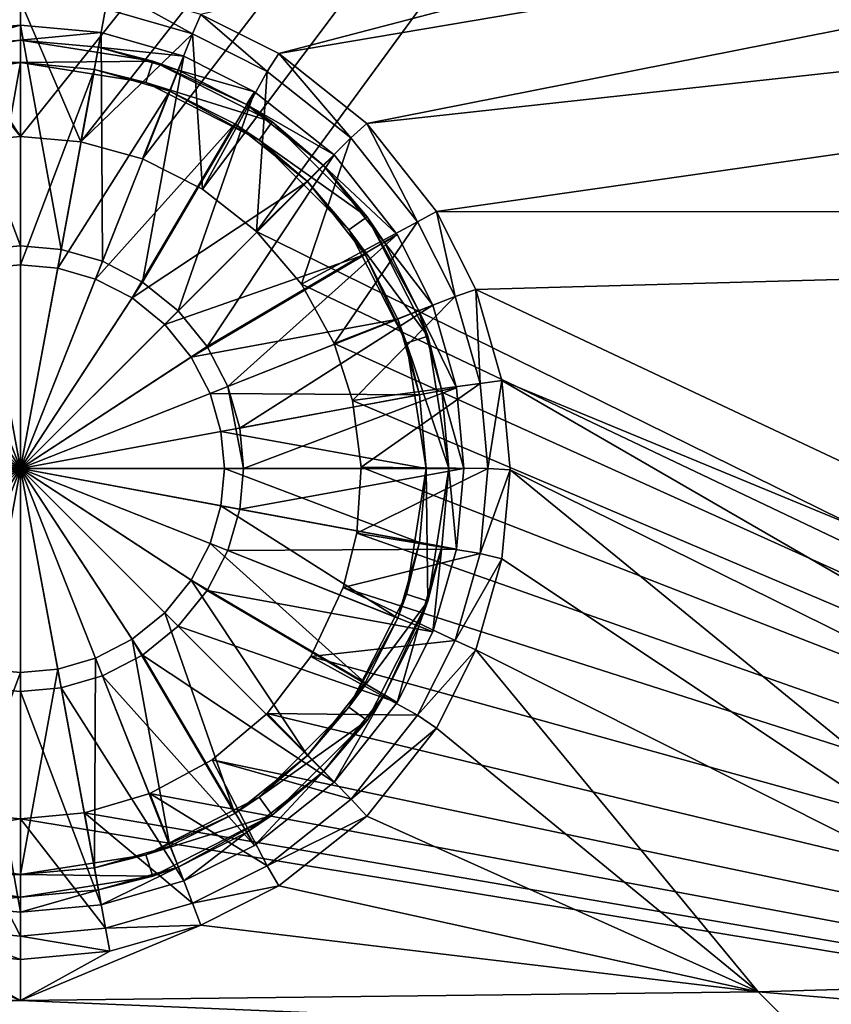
# Model space of a CAD drawing. Header units: metres. Extents: x -1004 to 0, y -808 to 0.
# Tile 60 of 127: x -502 to -394, y -741 to -610. Entities that reach past the tile are written whole.
import ezdxf

# ---------------------------------------------------------------- set-up
doc = ezdxf.new("R2010")
doc.units = ezdxf.units.M

msp = doc.modelspace()

# ---------------------------------------------------------------- linework, layer by layer
at = {"layer": 'None012317'}
for points in [[(-502.018829, -611.040344, 111.452499), (-512.755005, -612.025391, 111.452499), (-502.018829, -640.388123, 115.948647)], [(-512.391052, -613.991943, 108.797249), (-512.755005, -612.025391, 108.38913), (-502.018829, -611.040344, 108.38913)], [(-502.018829, -611.040344, 108.38913), (-512.755005, -612.025391, 111.452499), (-502.018829, -611.040344, 111.452499)], [(-502.018829, -611.040344, 108.38913), (-512.755005, -612.025391, 108.38913), (-512.755005, -612.025391, 111.452499)], [(-502.018829, -613.040283, 108.797249), (-512.391052, -613.991943, 108.797249), (-502.018829, -611.040344, 108.38913)], [(-491.282684, -612.025391, 111.452499), (-502.018829, -611.040344, 111.452499), (-496.62326, -640.883179, 115.948647)], [(-496.62326, -640.883179, 115.948647), (-502.018829, -611.040344, 111.452499), (-502.018829, -640.388123, 115.948647)], [(-502.018829, -613.040283, 108.797249), (-502.018829, -611.040344, 108.38913), (-491.282684, -612.025391, 108.38913)], [(-491.282684, -612.025391, 108.38913), (-502.018829, -611.040344, 111.452499), (-491.282684, -612.025391, 111.452499)], [(-491.282684, -612.025391, 108.38913), (-502.018829, -611.040344, 108.38913), (-502.018829, -611.040344, 111.452499)], [(-502.018829, -640.388123, 115.948647), (-512.755005, -612.025391, 111.452499), (-507.414429, -640.883179, 115.948647)], [(-491.646606, -613.991943, 108.797249), (-502.018829, -613.040283, 108.797249), (-491.282684, -612.025391, 108.38913)], [(-491.104034, -642.470093, 115.948647), (-491.282684, -612.025391, 111.452499), (-496.62326, -640.883179, 115.948647)], [(-491.646606, -613.991943, 108.797249), (-491.282684, -612.025391, 108.38913), (-480.301758, -615.182617, 108.389137)], [(-480.301758, -615.182617, 111.452499), (-491.282684, -612.025391, 111.452499), (-491.104034, -642.470093, 115.948647)], [(-480.301758, -615.182617, 108.389137), (-491.282684, -612.025391, 108.38913), (-480.301758, -615.182617, 111.452499)], [(-480.301758, -615.182617, 111.452499), (-491.282684, -612.025391, 108.38913), (-491.282684, -612.025391, 111.452499)], [(-502.018829, -613.040283, 101.509148), (-519.632813, -615.830078, 101.509148), (-512.391052, -613.991943, 108.797249)], [(-502.018829, -613.040283, 101.509148), (-502.018829, -616.040283, 101.509148), (-519.632813, -615.830078, 101.509148)], [(-502.018829, -613.040283, 101.509148), (-512.391052, -613.991943, 108.797249), (-502.018829, -613.040283, 108.797249)], [(-484.404877, -615.830078, 101.509148), (-502.018829, -613.040283, 101.509148), (-491.646606, -613.991943, 108.797249)], [(-491.646606, -613.991943, 108.797249), (-502.018829, -613.040283, 101.509148), (-502.018829, -613.040283, 108.797249)], [(-502.018829, -613.040283, 101.509148), (-484.404877, -615.830078, 101.509148), (-502.018829, -616.040283, 101.509148)], [(-481.037903, -617.042175, 108.797249), (-491.646606, -613.991943, 108.797249), (-480.301758, -615.182617, 108.389137)], [(-481.037903, -617.042175, 108.797249), (-484.404877, -615.830078, 101.509148), (-491.646606, -613.991943, 108.797249)], [(-485.792908, -645.221558, 115.948647), (-480.301758, -615.182617, 111.452499), (-491.104034, -642.470093, 115.948647)], [(-470.890594, -619.920166, 111.452499), (-480.301758, -615.182617, 111.452499), (-485.792908, -645.221558, 115.948647)], [(-481.037903, -617.042175, 108.797249), (-480.301758, -615.182617, 108.389137), (-470.890594, -619.920166, 108.389137)], [(-470.890594, -619.920166, 108.389137), (-480.301758, -615.182617, 108.389137), (-470.890594, -619.920166, 111.452499)], [(-470.890594, -619.920166, 111.452499), (-480.301758, -615.182617, 108.389137), (-480.301758, -615.182617, 111.452499)], [(-502.018829, -616.040283, 101.509148), (-518.70575, -618.683228, 101.509148), (-519.632813, -615.830078, 101.509148)], [(-502.018829, -616.040283, 101.509148), (-511.845154, -616.941833, 109.382034), (-518.70575, -618.683228, 101.509148)], [(-511.845154, -616.941833, 109.382034), (-502.018829, -616.040283, 109.382034), (-506.953461, -643.374268, 113.182106)], [(-502.018829, -616.040283, 101.509148), (-502.018829, -616.040283, 109.382034), (-511.845154, -616.941833, 109.382034)], [(-502.018829, -616.040283, 109.382034), (-502.018829, -642.921509, 113.182106), (-506.953461, -643.374268, 113.182106)], [(-484.404877, -615.830078, 101.509148), (-485.331909, -618.683228, 101.509148), (-502.018829, -616.040283, 101.509148)], [(-502.018829, -616.040283, 109.382034), (-492.192505, -616.941833, 109.382034), (-502.018829, -642.921509, 113.182106)], [(-485.331909, -618.683228, 101.509148), (-492.192505, -616.941833, 109.382034), (-502.018829, -616.040283, 101.509148)], [(-492.192505, -616.941833, 109.382034), (-502.018829, -616.040283, 109.382034), (-502.018829, -616.040283, 101.509148)], [(-484.404877, -615.830078, 101.509148), (-468.515076, -623.926331, 101.509148), (-485.331909, -618.683228, 101.509148)], [(-468.515076, -623.926331, 101.509148), (-484.404877, -615.830078, 101.509148), (-471.944855, -621.61969, 108.797249)], [(-484.404877, -615.830078, 101.509148), (-481.037903, -617.042175, 108.797249), (-471.944855, -621.61969, 108.797249)], [(-492.192505, -616.941833, 109.382034), (-497.084229, -643.374268, 113.182106), (-502.018829, -642.921509, 113.182106)], [(-492.192505, -616.941833, 109.382034), (-482.142151, -619.831543, 109.382034), (-497.084229, -643.374268, 113.182106)], [(-482.142151, -619.831543, 109.382034), (-492.192505, -616.941833, 109.382034), (-485.331909, -618.683228, 101.509148)], [(-471.944855, -621.61969, 108.797249), (-481.037903, -617.042175, 108.797249), (-470.890594, -619.920166, 108.389137)], [(-470.278442, -626.353333, 101.509148), (-482.142151, -619.831543, 109.382034), (-485.331909, -618.683228, 101.509148)], [(-468.515076, -623.926331, 101.509148), (-470.278442, -626.353333, 101.509148), (-485.331909, -618.683228, 101.509148)], [(-482.142151, -619.831543, 109.382034), (-492.03656, -644.825562, 113.182106), (-497.084229, -643.374268, 113.182106)], [(-482.142151, -619.831543, 109.382034), (-473.526306, -624.169006, 109.382034), (-492.03656, -644.825562, 113.182106)], [(-481.051636, -649.073059, 115.948647), (-470.890594, -619.920166, 111.452499), (-485.792908, -645.221558, 115.948647)], [(-470.278442, -626.353333, 101.509148), (-473.526306, -624.169006, 109.382034), (-482.142151, -619.831543, 109.382034)], [(-460.299591, -628.320984, 111.452499), (-470.890594, -619.920166, 111.452499), (-481.051636, -649.073059, 115.948647)], [(-471.944855, -621.61969, 108.797249), (-470.890594, -619.920166, 108.389137), (-460.299591, -628.320984, 108.389137)], [(-460.299591, -628.320984, 108.389137), (-470.890594, -619.920166, 108.389137), (-460.299591, -628.320984, 111.452499)], [(-460.299591, -628.320984, 111.452499), (-470.890594, -619.920166, 108.389137), (-470.890594, -619.920166, 111.452499)], [(-461.713745, -629.735168, 108.797249), (-471.944855, -621.61969, 108.797249), (-460.299591, -628.320984, 108.389137)], [(-468.515076, -623.926331, 101.509148), (-471.944855, -621.61969, 108.797249), (-461.713745, -629.735168, 108.797249)], [(-473.526306, -624.169006, 109.382034), (-487.179199, -647.34198, 113.182106), (-492.03656, -644.825562, 113.182106)], [(-473.526306, -624.169006, 109.382034), (-463.835083, -631.856506, 109.382034), (-487.179199, -647.34198, 113.182106)], [(-463.835083, -631.856506, 109.382034), (-473.526306, -624.169006, 109.382034), (-470.278442, -626.353333, 101.509148)], [(-468.515076, -623.926331, 101.509148), (-455.904877, -636.536499, 101.509148), (-470.278442, -626.353333, 101.509148)], [(-455.904877, -636.536499, 101.509148), (-468.515076, -623.926331, 101.509148), (-461.713745, -629.735168, 108.797249)], [(-458.331909, -638.299866, 101.509148), (-463.835083, -631.856506, 109.382034), (-470.278442, -626.353333, 101.509148)], [(-455.904877, -636.536499, 101.509148), (-458.331909, -638.299866, 101.509148), (-470.278442, -626.353333, 101.509148)], [(-477.200134, -653.814331, 115.948647), (-460.299591, -628.320984, 111.452499), (-481.051636, -649.073059, 115.948647)], [(-451.898743, -638.912048, 111.452499), (-460.299591, -628.320984, 111.452499), (-477.200134, -653.814331, 115.948647)], [(-461.713745, -629.735168, 108.797249), (-460.299591, -628.320984, 108.389137), (-451.898743, -638.912048, 108.389137)], [(-451.898743, -638.912048, 108.389137), (-460.299591, -628.320984, 108.389137), (-451.898743, -638.912048, 111.452499)], [(-451.898743, -638.912048, 111.452499), (-460.299591, -628.320984, 108.389137), (-460.299591, -628.320984, 111.452499)], [(-453.598236, -639.966309, 108.797249), (-461.713745, -629.735168, 108.797249), (-451.898743, -638.912048, 108.389137)], [(-455.904877, -636.536499, 101.509148), (-461.713745, -629.735168, 108.797249), (-453.598236, -639.966309, 108.797249)], [(-463.835083, -631.856506, 109.382034), (-482.842987, -650.864441, 113.182106), (-487.179199, -647.34198, 113.182106)], [(-463.835083, -631.856506, 109.382034), (-456.147552, -641.547729, 109.382034), (-482.842987, -650.864441, 113.182106)], [(-456.147552, -641.547729, 109.382034), (-463.835083, -631.856506, 109.382034), (-458.331909, -638.299866, 101.509148)], [(-455.904877, -636.536499, 101.509148), (-447.808624, -652.426331, 101.509148), (-458.331909, -638.299866, 101.509148)], [(-447.808624, -652.426331, 101.509148), (-455.904877, -636.536499, 101.509148), (-449.020721, -649.059326, 108.797256)], [(-449.020721, -649.059326, 108.797256), (-455.904877, -636.536499, 101.509148), (-453.598236, -639.966309, 108.797249)], [(-474.448639, -659.125488, 115.948647), (-451.898743, -638.912048, 111.452499), (-477.200134, -653.814331, 115.948647)], [(-474.448639, -659.125488, 115.948647), (-447.161194, -648.323181, 111.452507), (-451.898743, -638.912048, 111.452499)], [(-450.661774, -653.353333, 101.509148), (-456.147552, -641.547729, 109.382034), (-458.331909, -638.299866, 101.509148)], [(-447.808624, -652.426331, 101.509148), (-450.661774, -653.353333, 101.509148), (-458.331909, -638.299866, 101.509148)], [(-453.598236, -639.966309, 108.797249), (-451.898743, -638.912048, 108.389137), (-447.161194, -648.323181, 108.389137)], [(-447.161194, -648.323181, 108.389137), (-451.898743, -638.912048, 108.389137), (-447.161194, -648.323181, 111.452507)], [(-447.161194, -648.323181, 111.452507), (-451.898743, -638.912048, 108.389137), (-451.898743, -638.912048, 111.452499)], [(-502.018829, -640.388123, 115.948647), (-507.414429, -640.883179, 115.948647), (-502.018829, -670.040283, 117.452507)], [(-496.62326, -640.883179, 115.948647), (-502.018829, -640.388123, 115.948647), (-502.018829, -670.040283, 117.452507)], [(-449.020721, -649.059326, 108.797256), (-453.598236, -639.966309, 108.797249), (-447.161194, -648.323181, 108.389137)], [(-507.414429, -640.883179, 115.948647), (-512.933655, -642.470093, 115.948647), (-502.018829, -670.040283, 117.452507)], [(-491.104034, -642.470093, 115.948647), (-496.62326, -640.883179, 115.948647), (-502.018829, -670.040283, 117.452507)], [(-456.147552, -641.547729, 109.382034), (-479.320557, -655.200623, 113.182106), (-482.842987, -650.864441, 113.182106)], [(-456.147552, -641.547729, 109.382034), (-451.810089, -650.163574, 109.382034), (-479.320557, -655.200623, 113.182106)], [(-451.810089, -650.163574, 109.382034), (-456.147552, -641.547729, 109.382034), (-450.661774, -653.353333, 101.509148)], [(-512.933655, -642.470093, 115.948647), (-518.244751, -645.221558, 115.948647), (-502.018829, -670.040283, 117.452507)], [(-506.953461, -643.374268, 113.182106), (-502.018829, -642.921509, 113.182106), (-502.018829, -670.040283, 114.452507)], [(-485.792908, -645.221558, 115.948647), (-491.104034, -642.470093, 115.948647), (-502.018829, -670.040283, 117.452507)], [(-502.018829, -642.921509, 113.182106), (-497.084229, -643.374268, 113.182106), (-502.018829, -670.040283, 114.452507)], [(-512.001099, -644.825562, 113.182106), (-506.953461, -643.374268, 113.182106), (-502.018829, -670.040283, 114.452507)], [(-497.084229, -643.374268, 113.182106), (-492.03656, -644.825562, 113.182106), (-502.018829, -670.040283, 114.452507)], [(-518.244751, -645.221558, 115.948647), (-522.986084, -649.073059, 115.948647), (-502.018829, -670.040283, 117.452507)], [(-516.858521, -647.34198, 113.182106), (-512.001099, -644.825562, 113.182106), (-502.018829, -670.040283, 114.452507)], [(-492.03656, -644.825562, 113.182106), (-487.179199, -647.34198, 113.182106), (-502.018829, -670.040283, 114.452507)], [(-481.051636, -649.073059, 115.948647), (-485.792908, -645.221558, 115.948647), (-502.018829, -670.040283, 117.452507)], [(-521.194702, -650.864441, 113.182106), (-516.858521, -647.34198, 113.182106), (-502.018829, -670.040283, 114.452507)], [(-487.179199, -647.34198, 113.182106), (-482.842987, -650.864441, 113.182106), (-502.018829, -670.040283, 114.452507)], [(-522.986084, -649.073059, 115.948647), (-526.837524, -653.814331, 115.948647), (-502.018829, -670.040283, 117.452507)], [(-477.200134, -653.814331, 115.948647), (-481.051636, -649.073059, 115.948647), (-502.018829, -670.040283, 117.452507)], [(-472.861755, -664.644653, 115.948647), (-447.161194, -648.323181, 111.452507), (-474.448639, -659.125488, 115.948647)], [(-444.003937, -659.304138, 111.452507), (-447.161194, -648.323181, 111.452507), (-472.861755, -664.644653, 115.948647)], [(-449.020721, -649.059326, 108.797256), (-447.161194, -648.323181, 108.389137), (-444.003937, -659.304138, 108.389137)], [(-445.97049, -659.66803, 108.797256), (-449.020721, -649.059326, 108.797256), (-444.003937, -659.304138, 108.389137)], [(-445.97049, -659.66803, 108.797256), (-447.808624, -652.426331, 101.509148), (-449.020721, -649.059326, 108.797256)], [(-444.003937, -659.304138, 111.452507), (-444.003937, -659.304138, 108.389137), (-447.161194, -648.323181, 108.389137)], [(-444.003937, -659.304138, 111.452507), (-447.161194, -648.323181, 108.389137), (-447.161194, -648.323181, 111.452507)], [(-524.717102, -655.200623, 113.182106), (-521.194702, -650.864441, 113.182106), (-502.018829, -670.040283, 114.452507)], [(-482.842987, -650.864441, 113.182106), (-479.320557, -655.200623, 113.182106), (-502.018829, -670.040283, 114.452507)], [(-451.810089, -650.163574, 109.382034), (-476.804138, -660.057983, 113.182106), (-479.320557, -655.200623, 113.182106)], [(-451.810089, -650.163574, 109.382034), (-448.92041, -660.213928, 109.382042), (-476.804138, -660.057983, 113.182106)], [(-448.92041, -660.213928, 109.382042), (-451.810089, -650.163574, 109.382034), (-450.661774, -653.353333, 101.509148)], [(-447.808624, -652.426331, 101.509148), (-445.018829, -670.040283, 101.509148), (-450.661774, -653.353333, 101.509148)], [(-448.92041, -660.213928, 109.382042), (-450.661774, -653.353333, 101.509148), (-448.018829, -670.040283, 101.509148)], [(-445.018829, -670.040283, 101.509148), (-448.018829, -670.040283, 101.509148), (-450.661774, -653.353333, 101.509148)], [(-445.018829, -670.040283, 101.509148), (-447.808624, -652.426331, 101.509148), (-445.97049, -659.66803, 108.797256)], [(-526.837524, -653.814331, 115.948647), (-529.58905, -659.125488, 115.948647), (-502.018829, -670.040283, 117.452507)], [(-474.448639, -659.125488, 115.948647), (-477.200134, -653.814331, 115.948647), (-502.018829, -670.040283, 117.452507)], [(-527.233521, -660.057983, 113.182106), (-524.717102, -655.200623, 113.182106), (-502.018829, -670.040283, 114.452507)], [(-479.320557, -655.200623, 113.182106), (-476.804138, -660.057983, 113.182106), (-502.018829, -670.040283, 114.452507)], [(-502.018829, -670.040283, 117.452507), (-529.58905, -659.125488, 115.948647), (-531.175903, -664.644653, 115.948647)], [(-528.684875, -665.105652, 113.182106), (-527.233521, -660.057983, 113.182106), (-502.018829, -670.040283, 114.452507)], [(-474.448639, -659.125488, 115.948647), (-502.018829, -670.040283, 117.452507), (-472.36673, -670.040283, 115.948647)], [(-476.804138, -660.057983, 113.182106), (-475.352814, -665.105652, 113.182106), (-502.018829, -670.040283, 114.452507)], [(-448.92041, -660.213928, 109.382042), (-475.352814, -665.105652, 113.182106), (-476.804138, -660.057983, 113.182106)], [(-472.36673, -670.040283, 115.948647), (-472.861755, -664.644653, 115.948647), (-474.448639, -659.125488, 115.948647)], [(-444.003937, -659.304138, 111.452507), (-472.861755, -664.644653, 115.948647), (-472.36673, -670.040283, 115.948647)], [(-443.01889, -670.040283, 111.452507), (-444.003937, -659.304138, 111.452507), (-472.36673, -670.040283, 115.948647)], [(-445.97049, -659.66803, 108.797256), (-444.003937, -659.304138, 108.389137), (-443.01889, -670.040283, 108.389137)], [(-445.018829, -670.040283, 108.797256), (-445.97049, -659.66803, 108.797256), (-443.01889, -670.040283, 108.389137)], [(-445.018829, -670.040283, 108.797256), (-445.018829, -670.040283, 101.509148), (-445.97049, -659.66803, 108.797256)], [(-443.01889, -670.040283, 111.452507), (-443.01889, -670.040283, 108.389137), (-444.003937, -659.304138, 111.452507)], [(-443.01889, -670.040283, 108.389137), (-444.003937, -659.304138, 108.389137), (-444.003937, -659.304138, 111.452507)], [(-448.92041, -660.213928, 109.382042), (-448.018829, -670.040283, 109.382042), (-475.352814, -665.105652, 113.182106)], [(-448.018829, -670.040283, 109.382042), (-448.92041, -660.213928, 109.382042), (-448.018829, -670.040283, 101.509148)], [(-531.175903, -664.644653, 115.948647), (-531.670959, -670.040283, 115.948647), (-502.018829, -670.040283, 117.452507)], [(-529.137573, -670.040283, 113.182106), (-528.684875, -665.105652, 113.182106), (-502.018829, -670.040283, 114.452507)], [(-475.352814, -665.105652, 113.182106), (-474.900085, -670.040283, 113.182106), (-502.018829, -670.040283, 114.452507)], [(-448.018829, -670.040283, 109.382042), (-474.900085, -670.040283, 113.182106), (-475.352814, -665.105652, 113.182106)], [(-529.58905, -680.955078, 115.948647), (-502.018829, -670.040283, 117.452507), (-531.670959, -670.040283, 115.948647)], [(-529.58905, -680.955078, 115.948647), (-526.837524, -686.266235, 115.948647), (-502.018829, -670.040283, 117.452507)], [(-528.684875, -674.974915, 113.182106), (-529.137573, -670.040283, 113.182106), (-502.018829, -670.040283, 114.452507)], [(-527.233521, -680.022522, 113.182106), (-528.684875, -674.974915, 113.182106), (-502.018829, -670.040283, 114.452507)], [(-524.717102, -684.879944, 113.182106), (-527.233521, -680.022522, 113.182106), (-502.018829, -670.040283, 114.452507)], [(-526.837524, -686.266235, 115.948647), (-522.986084, -691.007507, 115.948647), (-502.018829, -670.040283, 117.452507)], [(-521.194702, -689.216125, 113.182106), (-524.717102, -684.879944, 113.182106), (-502.018829, -670.040283, 114.452507)], [(-522.986084, -691.007507, 115.948647), (-518.244751, -694.858948, 115.948647), (-502.018829, -670.040283, 117.452507)], [(-516.858521, -692.738586, 113.182106), (-521.194702, -689.216125, 113.182106), (-502.018829, -670.040283, 114.452507)], [(-518.244751, -694.858948, 115.948647), (-512.933655, -697.610474, 115.948647), (-502.018829, -670.040283, 117.452507)], [(-512.001099, -695.255005, 113.182106), (-516.858521, -692.738586, 113.182106), (-502.018829, -670.040283, 114.452507)], [(-512.933655, -697.610474, 115.948647), (-507.414429, -699.197388, 115.948647), (-502.018829, -670.040283, 117.452507)], [(-506.953461, -696.706299, 113.182106), (-512.001099, -695.255005, 113.182106), (-502.018829, -670.040283, 114.452507)], [(-507.414429, -699.197388, 115.948647), (-502.018829, -699.692383, 115.948647), (-502.018829, -670.040283, 117.452507)], [(-502.018829, -697.159058, 113.182106), (-506.953461, -696.706299, 113.182106), (-502.018829, -670.040283, 114.452507)], [(-502.018829, -699.692383, 115.948647), (-496.62326, -699.197388, 115.948647), (-502.018829, -670.040283, 117.452507)], [(-496.62326, -699.197388, 115.948647), (-491.104034, -697.610474, 115.948647), (-502.018829, -670.040283, 117.452507)], [(-491.104034, -697.610474, 115.948647), (-485.792908, -694.858948, 115.948647), (-502.018829, -670.040283, 117.452507)], [(-485.792908, -694.858948, 115.948647), (-481.051636, -691.007507, 115.948647), (-502.018829, -670.040283, 117.452507)], [(-481.051636, -691.007507, 115.948647), (-477.200134, -686.266235, 115.948647), (-502.018829, -670.040283, 117.452507)], [(-477.200134, -686.266235, 115.948647), (-474.448639, -680.955078, 115.948647), (-502.018829, -670.040283, 117.452507)], [(-472.36673, -670.040283, 115.948647), (-502.018829, -670.040283, 117.452507), (-472.861755, -675.435852, 115.948647)], [(-502.018829, -670.040283, 117.452507), (-474.448639, -680.955078, 115.948647), (-472.861755, -675.435852, 115.948647)], [(-474.900085, -670.040283, 113.182106), (-475.352814, -674.974915, 113.182106), (-502.018829, -670.040283, 114.452507)], [(-475.352814, -674.974915, 113.182106), (-476.804138, -680.022522, 113.182106), (-502.018829, -670.040283, 114.452507)], [(-476.804138, -680.022522, 113.182106), (-479.320557, -684.879944, 113.182106), (-502.018829, -670.040283, 114.452507)], [(-479.320557, -684.879944, 113.182106), (-482.842987, -689.216125, 113.182106), (-502.018829, -670.040283, 114.452507)], [(-482.842987, -689.216125, 113.182106), (-487.179199, -692.738586, 113.182106), (-502.018829, -670.040283, 114.452507)], [(-487.179199, -692.738586, 113.182106), (-492.03656, -695.255005, 113.182106), (-502.018829, -670.040283, 114.452507)], [(-492.03656, -695.255005, 113.182106), (-497.084229, -696.706299, 113.182106), (-502.018829, -670.040283, 114.452507)], [(-497.084229, -696.706299, 113.182106), (-502.018829, -697.159058, 113.182106), (-502.018829, -670.040283, 114.452507)], [(-448.92041, -679.866577, 109.382042), (-475.352814, -674.974915, 113.182106), (-474.900085, -670.040283, 113.182106)], [(-448.018829, -670.040283, 109.382042), (-448.92041, -679.866577, 109.382042), (-474.900085, -670.040283, 113.182106)], [(-444.003937, -680.776428, 111.452507), (-443.01889, -670.040283, 111.452507), (-472.861755, -675.435852, 115.948647)], [(-472.861755, -675.435852, 115.948647), (-443.01889, -670.040283, 111.452507), (-472.36673, -670.040283, 115.948647)], [(-448.018829, -670.040283, 101.509148), (-450.661774, -686.727173, 101.509148), (-448.92041, -679.866577, 109.382042)], [(-447.808624, -687.654236, 101.509148), (-450.661774, -686.727173, 101.509148), (-448.018829, -670.040283, 101.509148)], [(-448.018829, -670.040283, 109.382042), (-448.018829, -670.040283, 101.509148), (-448.92041, -679.866577, 109.382042)], [(-445.018829, -670.040283, 101.509148), (-447.808624, -687.654236, 101.509148), (-448.018829, -670.040283, 101.509148)], [(-445.97049, -680.412476, 108.797256), (-447.808624, -687.654236, 101.509148), (-445.018829, -670.040283, 101.509148)], [(-444.003937, -680.776428, 108.389137), (-445.97049, -680.412476, 108.797256), (-445.018829, -670.040283, 108.797256)], [(-445.018829, -670.040283, 108.797256), (-445.97049, -680.412476, 108.797256), (-445.018829, -670.040283, 101.509148)], [(-443.01889, -670.040283, 108.389137), (-444.003937, -680.776428, 108.389137), (-445.018829, -670.040283, 108.797256)], [(-443.01889, -670.040283, 108.389137), (-443.01889, -670.040283, 111.452507), (-444.003937, -680.776428, 108.389137)], [(-443.01889, -670.040283, 111.452507), (-444.003937, -680.776428, 111.452507), (-444.003937, -680.776428, 108.389137)], [(-451.810089, -689.916931, 109.382042), (-476.804138, -680.022522, 113.182106), (-475.352814, -674.974915, 113.182106)], [(-448.92041, -679.866577, 109.382042), (-451.810089, -689.916931, 109.382042), (-475.352814, -674.974915, 113.182106)], [(-474.448639, -680.955078, 115.948647), (-444.003937, -680.776428, 111.452507), (-472.861755, -675.435852, 115.948647)], [(-456.147552, -698.532776, 109.382042), (-479.320557, -684.879944, 113.182106), (-476.804138, -680.022522, 113.182106)], [(-477.200134, -686.266235, 115.948647), (-447.161194, -691.757385, 111.452507), (-474.448639, -680.955078, 115.948647)], [(-451.810089, -689.916931, 109.382042), (-456.147552, -698.532776, 109.382042), (-476.804138, -680.022522, 113.182106)], [(-447.161194, -691.757385, 111.452507), (-444.003937, -680.776428, 111.452507), (-474.448639, -680.955078, 115.948647)], [(-448.92041, -679.866577, 109.382042), (-450.661774, -686.727173, 101.509148), (-451.810089, -689.916931, 109.382042)], [(-447.161194, -691.757385, 108.389137), (-449.020721, -691.02124, 108.797256), (-445.97049, -680.412476, 108.797256)], [(-445.97049, -680.412476, 108.797256), (-449.020721, -691.02124, 108.797256), (-447.808624, -687.654236, 101.509148)], [(-444.003937, -680.776428, 108.389137), (-447.161194, -691.757385, 108.389137), (-445.97049, -680.412476, 108.797256)], [(-444.003937, -680.776428, 108.389137), (-444.003937, -680.776428, 111.452507), (-447.161194, -691.757385, 111.452507)], [(-444.003937, -680.776428, 108.389137), (-447.161194, -691.757385, 111.452507), (-447.161194, -691.757385, 108.389137)], [(-463.835083, -708.22406, 109.382042), (-482.842987, -689.216125, 113.182106), (-479.320557, -684.879944, 113.182106)], [(-456.147552, -698.532776, 109.382042), (-463.835083, -708.22406, 109.382042), (-479.320557, -684.879944, 113.182106)], [(-481.051636, -691.007507, 115.948647), (-451.898743, -701.168518, 111.452507), (-477.200134, -686.266235, 115.948647)], [(-451.898743, -701.168518, 111.452507), (-447.161194, -691.757385, 111.452507), (-477.200134, -686.266235, 115.948647)], [(-450.661774, -686.727173, 101.509148), (-458.331909, -701.780701, 101.509148), (-451.810089, -689.916931, 109.382042)], [(-450.661774, -686.727173, 101.509148), (-447.808624, -687.654236, 101.509148), (-458.331909, -701.780701, 101.509148)], [(-447.808624, -687.654236, 101.509148), (-455.904877, -703.544006, 101.509148), (-458.331909, -701.780701, 101.509148)], [(-447.808624, -687.654236, 101.509148), (-453.598236, -700.114258, 108.797256), (-455.904877, -703.544006, 101.509148)], [(-449.020721, -691.02124, 108.797256), (-453.598236, -700.114258, 108.797256), (-447.808624, -687.654236, 101.509148)], [(-473.526306, -715.91156, 109.382042), (-487.179199, -692.738586, 113.182106), (-482.842987, -689.216125, 113.182106)], [(-463.835083, -708.22406, 109.382042), (-473.526306, -715.91156, 109.382042), (-482.842987, -689.216125, 113.182106)], [(-451.810089, -689.916931, 109.382042), (-458.331909, -701.780701, 101.509148), (-456.147552, -698.532776, 109.382042)], [(-485.792908, -694.858948, 115.948647), (-460.299591, -711.759521, 111.452507), (-481.051636, -691.007507, 115.948647)], [(-460.299591, -711.759521, 111.452507), (-451.898743, -701.168518, 111.452507), (-481.051636, -691.007507, 115.948647)], [(-451.898743, -701.168518, 108.389137), (-453.598236, -700.114258, 108.797256), (-449.020721, -691.02124, 108.797256)], [(-447.161194, -691.757385, 108.389137), (-451.898743, -701.168518, 108.389137), (-449.020721, -691.02124, 108.797256)], [(-482.142151, -720.249023, 109.382042), (-492.03656, -695.255005, 113.182106), (-487.179199, -692.738586, 113.182106)], [(-473.526306, -715.91156, 109.382042), (-482.142151, -720.249023, 109.382042), (-487.179199, -692.738586, 113.182106)], [(-447.161194, -691.757385, 111.452507), (-451.898743, -701.168518, 111.452507), (-447.161194, -691.757385, 108.389137)], [(-447.161194, -691.757385, 108.389137), (-451.898743, -701.168518, 111.452507), (-451.898743, -701.168518, 108.389137)], [(-492.192505, -723.138733, 109.382042), (-497.084229, -696.706299, 113.182106), (-492.03656, -695.255005, 113.182106)], [(-482.142151, -720.249023, 109.382042), (-492.192505, -723.138733, 109.382042), (-492.03656, -695.255005, 113.182106)], [(-491.104034, -697.610474, 115.948647), (-470.890594, -720.1604, 111.452507), (-485.792908, -694.858948, 115.948647)], [(-470.890594, -720.1604, 111.452507), (-460.299591, -711.759521, 111.452507), (-485.792908, -694.858948, 115.948647)], [(-511.845154, -723.138733, 109.382042), (-506.953461, -696.706299, 113.182106), (-502.018829, -697.159058, 113.182106)], [(-492.192505, -723.138733, 109.382042), (-502.018829, -724.040283, 109.382042), (-497.084229, -696.706299, 113.182106)], [(-502.018829, -724.040283, 109.382042), (-502.018829, -697.159058, 113.182106), (-497.084229, -696.706299, 113.182106)], [(-502.018829, -724.040283, 109.382042), (-511.845154, -723.138733, 109.382042), (-502.018829, -697.159058, 113.182106)], [(-496.62326, -699.197388, 115.948647), (-480.301758, -724.897949, 111.452507), (-491.104034, -697.610474, 115.948647)], [(-480.301758, -724.897949, 111.452507), (-470.890594, -720.1604, 111.452507), (-491.104034, -697.610474, 115.948647)], [(-512.755005, -728.055176, 111.452507), (-502.018829, -729.040222, 111.452507), (-507.414429, -699.197388, 115.948647)], [(-507.414429, -699.197388, 115.948647), (-502.018829, -729.040222, 111.452507), (-502.018829, -699.692383, 115.948647)], [(-502.018829, -699.692383, 115.948647), (-491.282684, -728.055176, 111.452507), (-496.62326, -699.197388, 115.948647)], [(-491.282684, -728.055176, 111.452507), (-480.301758, -724.897949, 111.452507), (-496.62326, -699.197388, 115.948647)], [(-458.331909, -701.780701, 101.509148), (-463.835083, -708.22406, 109.382042), (-456.147552, -698.532776, 109.382042)], [(-502.018829, -729.040222, 111.452507), (-491.282684, -728.055176, 111.452507), (-502.018829, -699.692383, 115.948647)], [(-460.299591, -711.759521, 108.389137), (-461.713745, -710.345337, 108.797256), (-453.598236, -700.114258, 108.797256)], [(-453.598236, -700.114258, 108.797256), (-461.713745, -710.345337, 108.797256), (-455.904877, -703.544006, 101.509148)], [(-451.898743, -701.168518, 108.389137), (-460.299591, -711.759521, 108.389137), (-453.598236, -700.114258, 108.797256)], [(-458.331909, -701.780701, 101.509148), (-470.278442, -713.727173, 101.509148), (-463.835083, -708.22406, 109.382042)], [(-458.331909, -701.780701, 101.509148), (-455.904877, -703.544006, 101.509148), (-470.278442, -713.727173, 101.509148)], [(-451.898743, -701.168518, 111.452507), (-460.299591, -711.759521, 111.452507), (-451.898743, -701.168518, 108.389137)], [(-451.898743, -701.168518, 108.389137), (-460.299591, -711.759521, 111.452507), (-460.299591, -711.759521, 108.389137)], [(-455.904877, -703.544006, 101.509148), (-468.515076, -716.154236, 101.509148), (-470.278442, -713.727173, 101.509148)], [(-455.904877, -703.544006, 101.509148), (-461.713745, -710.345337, 108.797256), (-468.515076, -716.154236, 101.509148)], [(-470.278442, -713.727173, 101.509148), (-473.526306, -715.91156, 109.382042), (-463.835083, -708.22406, 109.382042)], [(-470.890594, -720.1604, 108.389137), (-471.944855, -718.460876, 108.797256), (-461.713745, -710.345337, 108.797256)], [(-461.713745, -710.345337, 108.797256), (-471.944855, -718.460876, 108.797256), (-468.515076, -716.154236, 101.509148)], [(-460.299591, -711.759521, 108.389137), (-470.890594, -720.1604, 108.389137), (-461.713745, -710.345337, 108.797256)], [(-460.299591, -711.759521, 111.452507), (-470.890594, -720.1604, 111.452507), (-460.299591, -711.759521, 108.389137)], [(-460.299591, -711.759521, 108.389137), (-470.890594, -720.1604, 111.452507), (-470.890594, -720.1604, 108.389137)], [(-470.278442, -713.727173, 101.509148), (-485.331909, -721.397339, 101.509148), (-473.526306, -715.91156, 109.382042)], [(-470.278442, -713.727173, 101.509148), (-468.515076, -716.154236, 101.509148), (-485.331909, -721.397339, 101.509148)], [(-485.331909, -721.397339, 101.509148), (-482.142151, -720.249023, 109.382042), (-473.526306, -715.91156, 109.382042)], [(-468.515076, -716.154236, 101.509148), (-484.404877, -724.250488, 101.509148), (-485.331909, -721.397339, 101.509148)], [(-468.515076, -716.154236, 101.509148), (-481.037903, -723.038391, 108.797256), (-484.404877, -724.250488, 101.509148)], [(-468.515076, -716.154236, 101.509148), (-471.944855, -718.460876, 108.797256), (-481.037903, -723.038391, 108.797256)], [(-480.301758, -724.897949, 108.389137), (-481.037903, -723.038391, 108.797256), (-471.944855, -718.460876, 108.797256)], [(-470.890594, -720.1604, 108.389137), (-480.301758, -724.897949, 108.389137), (-471.944855, -718.460876, 108.797256)], [(-482.142151, -720.249023, 109.382042), (-485.331909, -721.397339, 101.509148), (-492.192505, -723.138733, 109.382042)], [(-470.890594, -720.1604, 111.452507), (-480.301758, -724.897949, 111.452507), (-470.890594, -720.1604, 108.389137)], [(-470.890594, -720.1604, 108.389137), (-480.301758, -724.897949, 111.452507), (-480.301758, -724.897949, 108.389137)], [(-502.018829, -724.040283, 101.509148), (-519.632813, -724.250488, 101.509148), (-518.70575, -721.397339, 101.509148)], [(-502.018829, -724.040283, 101.509148), (-518.70575, -721.397339, 101.509148), (-511.845154, -723.138733, 109.382042)], [(-485.331909, -721.397339, 101.509148), (-502.018829, -724.040283, 101.509148), (-492.192505, -723.138733, 109.382042)], [(-485.331909, -721.397339, 101.509148), (-484.404877, -724.250488, 101.509148), (-502.018829, -724.040283, 101.509148)], [(-502.018829, -724.040283, 101.509148), (-502.018829, -727.040283, 101.509148), (-519.632813, -724.250488, 101.509148)], [(-502.018829, -727.040283, 101.509148), (-512.391052, -726.088623, 108.797256), (-519.632813, -724.250488, 101.509148)], [(-502.018829, -724.040283, 101.509148), (-511.845154, -723.138733, 109.382042), (-502.018829, -724.040283, 109.382042)], [(-492.192505, -723.138733, 109.382042), (-502.018829, -724.040283, 101.509148), (-502.018829, -724.040283, 109.382042)], [(-484.404877, -724.250488, 101.509148), (-502.018829, -727.040283, 101.509148), (-502.018829, -724.040283, 101.509148)], [(-484.404877, -724.250488, 101.509148), (-491.646606, -726.088623, 108.797256), (-502.018829, -727.040283, 101.509148)], [(-491.282684, -728.055176, 108.389137), (-491.646606, -726.088623, 108.797256), (-481.037903, -723.038391, 108.797256)], [(-481.037903, -723.038391, 108.797256), (-491.646606, -726.088623, 108.797256), (-484.404877, -724.250488, 101.509148)], [(-480.301758, -724.897949, 108.389137), (-491.282684, -728.055176, 108.389137), (-481.037903, -723.038391, 108.797256)], [(-480.301758, -724.897949, 111.452507), (-491.282684, -728.055176, 111.452507), (-480.301758, -724.897949, 108.389137)], [(-480.301758, -724.897949, 108.389137), (-491.282684, -728.055176, 111.452507), (-491.282684, -728.055176, 108.389137)], [(-512.755005, -728.055176, 108.389137), (-512.391052, -726.088623, 108.797256), (-502.018829, -727.040283, 108.797256)], [(-502.018829, -727.040283, 101.509148), (-502.018829, -727.040283, 108.797256), (-512.391052, -726.088623, 108.797256)], [(-491.282684, -728.055176, 108.389137), (-502.018829, -729.040222, 108.389137), (-491.646606, -726.088623, 108.797256)], [(-502.018829, -729.040222, 108.389137), (-502.018829, -727.040283, 108.797256), (-491.646606, -726.088623, 108.797256)], [(-491.646606, -726.088623, 108.797256), (-502.018829, -727.040283, 108.797256), (-502.018829, -727.040283, 101.509148)], [(-502.018829, -729.040222, 108.389137), (-512.755005, -728.055176, 108.389137), (-502.018829, -727.040283, 108.797256)], [(-502.018829, -729.040222, 111.452507), (-512.755005, -728.055176, 108.389137), (-502.018829, -729.040222, 108.389137)], [(-502.018829, -729.040222, 111.452507), (-512.755005, -728.055176, 111.452507), (-512.755005, -728.055176, 108.389137)], [(-491.282684, -728.055176, 111.452507), (-502.018829, -729.040222, 108.389137), (-491.282684, -728.055176, 108.389137)], [(-491.282684, -728.055176, 111.452507), (-502.018829, -729.040222, 111.452507), (-502.018829, -729.040222, 108.389137)]]:
    msp.add_3dface(points, dxfattribs=at)
at = {"layer": 'None012349'}
for points in [[(-10, -10, 90), (-502.018646, -625.846375, 90), (-994.037292, -10, 90)], [(-502.018646, -625.846375, 90), (-510.034576, -626.560547, 90), (-994.037292, -10, 90)], [(-494.003571, -626.560364, 90), (-502.018646, -625.846375, 90), (-10, -10, 90)], [(-485.779327, -628.854126, 90), (-494.003571, -626.560364, 90), (-10, -10, 90)], [(-477.800262, -632.855408, 90), (-485.779327, -628.854126, 90), (-10, -10, 90)], [(-10, -10, 90), (-470.61264, -638.481506, 90), (-477.800262, -632.855408, 90)], [(-217.024689, -763.271118, 90), (-470.61264, -638.481506, 90), (-10, -10, 90)], [(-467.644836, -614.846802, 109.290871), (-65.250557, -509.738708, 111.125542), (-478.035339, -609.617432, 109.382149)], [(-66.968597, -547.130066, 110.47287), (-65.250557, -509.738708, 111.125542), (-467.644836, -614.846802, 109.290871)], [(-455.945892, -624.124634, 109.128922), (-66.968597, -547.130066, 110.47287), (-467.644836, -614.846802, 109.290871)], [(-68.964417, -581.773499, 109.868164), (-66.968597, -547.130066, 110.47287), (-455.945892, -624.124634, 109.128922)], [(-446.666656, -635.821777, 108.924751), (-68.964417, -581.773499, 109.868164), (-455.945892, -624.124634, 109.128922)], [(-72.884094, -636.042603, 108.920898), (-68.964417, -581.773499, 109.868164), (-446.666656, -635.821777, 108.924751)], [(-490.16217, -606.131226, 109.443001), (-490.712372, -608.890686, 100.792519), (-479.135468, -612.216553, 100.734467)], [(-478.035339, -609.617432, 109.382149), (-490.16217, -606.131226, 109.443001), (-479.135468, -612.216553, 100.734467)], [(-513.324951, -608.890686, 100.792519), (-502.018646, -625.846375, 90), (-502.018646, -607.854553, 100.8106)], [(-510.034576, -626.560547, 90), (-502.018646, -625.846375, 90), (-513.324951, -608.890686, 100.792519)], [(-494.003571, -626.560364, 90), (-490.712372, -608.890686, 100.792519), (-502.018646, -607.854553, 100.8106)], [(-502.018646, -607.854553, 100.8106), (-502.018646, -625.846375, 90), (-494.003571, -626.560364, 90)], [(-479.135468, -612.216553, 100.734467), (-490.712372, -608.890686, 100.792519), (-494.003571, -626.560364, 90)], [(-478.035339, -609.617432, 109.382149), (-479.135468, -612.216553, 100.734467), (-469.2117, -617.209473, 100.647316)], [(-467.644836, -614.846802, 109.290871), (-478.035339, -609.617432, 109.382149), (-469.2117, -617.209473, 100.647316)], [(-485.779327, -628.854126, 90), (-479.135468, -612.216553, 100.734467), (-494.003571, -626.560364, 90)], [(-479.135468, -612.216553, 100.734467), (-485.779327, -628.854126, 90), (-477.800262, -632.855408, 90)], [(-469.2117, -617.209473, 100.647316), (-479.135468, -612.216553, 100.734467), (-477.800262, -632.855408, 90)], [(-467.644836, -614.846802, 109.290871), (-469.2117, -617.209473, 100.647316), (-458.046448, -626.061951, 100.49279)], [(-455.945892, -624.124634, 109.128922), (-467.644836, -614.846802, 109.290871), (-458.046448, -626.061951, 100.49279)], [(-469.2117, -617.209473, 100.647316), (-477.800262, -632.855408, 90), (-470.61264, -638.481506, 90)], [(-458.046448, -626.061951, 100.49279), (-469.2117, -617.209473, 100.647316), (-470.61264, -638.481506, 90)], [(-455.945892, -624.124634, 109.128922), (-458.046448, -626.061951, 100.49279), (-449.186218, -637.227966, 100.29789)], [(-446.666656, -635.821777, 108.924751), (-455.945892, -624.124634, 109.128922), (-449.186218, -637.227966, 100.29789)], [(-458.046448, -626.061951, 100.49279), (-470.61264, -638.481506, 90), (-464.635803, -645.519958, 90)], [(-449.186218, -637.227966, 100.29789), (-458.046448, -626.061951, 100.49279), (-464.635803, -645.519958, 90)], [(-446.666656, -635.821777, 108.924751), (-449.186218, -637.227966, 100.29789), (-444.19281, -647.143677, 100.124809)], [(-441.436462, -646.210693, 108.743408), (-72.884094, -636.042603, 108.920898), (-446.666656, -635.821777, 108.924751)], [(-441.436462, -646.210693, 108.743408), (-446.666656, -635.821777, 108.924751), (-444.19281, -647.143677, 100.124809)], [(-441.436462, -646.210693, 108.743408), (-255.833923, -733.557312, 107.218773), (-72.884094, -636.042603, 108.920898)], [(-449.186218, -637.227966, 100.29789), (-464.635803, -645.519958, 90), (-460.300934, -653.400208, 90)], [(-444.19281, -647.143677, 100.124809), (-449.186218, -637.227966, 100.29789), (-460.300934, -653.400208, 90)], [(-464.635803, -645.519958, 90), (-470.61264, -638.481506, 90), (-217.024689, -763.271118, 90)], [(-217.024689, -763.271118, 90), (-460.300934, -653.400208, 90), (-464.635803, -645.519958, 90)], [(-441.436462, -646.210693, 108.743408), (-444.19281, -647.143677, 100.124809), (-440.863068, -658.717896, 99.922783)], [(-255.833923, -733.557312, 107.218773), (-441.436462, -646.210693, 108.743408), (-437.949738, -658.335693, 108.531769)], [(-437.949738, -658.335693, 108.531769), (-441.436462, -646.210693, 108.743408), (-440.863068, -658.717896, 99.922783)], [(-444.19281, -647.143677, 100.124809), (-460.300934, -653.400208, 90), (-457.822479, -660.988586, 90)], [(-440.863068, -658.717896, 99.922783), (-444.19281, -647.143677, 100.124809), (-457.822479, -660.988586, 90)], [(-457.822479, -660.988586, 90), (-460.300934, -653.400208, 90), (-217.024689, -763.271118, 90)], [(-440.863068, -658.717896, 99.922783), (-457.822479, -660.988586, 90), (-456.670807, -669.859314, 90)], [(-439.823486, -670.037109, 99.725204), (-440.863068, -658.717896, 99.922783), (-456.670807, -669.859314, 90)], [(-437.949738, -658.335693, 108.531769), (-440.863068, -658.717896, 99.922783), (-439.823486, -670.037109, 99.725204)], [(-436.861908, -670.190369, 108.324844), (-437.949738, -658.335693, 108.531769), (-439.823486, -670.037109, 99.725204)], [(-303.306396, -736.092224, 107.174522), (-437.949738, -658.335693, 108.531769), (-436.861908, -670.190369, 108.324844)], [(-303.306396, -736.092224, 107.174522), (-255.833923, -733.557312, 107.218773), (-437.949738, -658.335693, 108.531769)], [(-456.670807, -669.859314, 90), (-457.822479, -660.988586, 90), (-217.024689, -763.271118, 90)], [(-439.823486, -670.037109, 99.725204), (-456.670807, -669.859314, 90), (-457.254608, -678.631104, 90)], [(-217.024689, -763.271118, 90), (-457.254608, -678.631104, 90), (-456.670807, -669.859314, 90)], [(-440.86087, -681.350769, 99.527725), (-439.823486, -670.037109, 99.725204), (-457.254608, -678.631104, 90)], [(-436.861908, -670.190369, 108.324844), (-439.823486, -670.037109, 99.725204), (-440.86087, -681.350769, 99.527725)], [(-437.949738, -682.045044, 108.11792), (-436.861908, -670.190369, 108.324844), (-440.86087, -681.350769, 99.527725)], [(-436.861908, -670.190369, 108.324844), (-437.949738, -682.045044, 108.11792), (-353.620148, -738.180542, 107.138069)], [(-353.620148, -738.180542, 107.138069), (-303.306396, -736.092224, 107.174522), (-436.861908, -670.190369, 108.324844)], [(-440.86087, -681.350769, 99.527725), (-457.254608, -678.631104, 90), (-459.069885, -685.87146, 90)], [(-459.069885, -685.87146, 90), (-457.254608, -678.631104, 90), (-217.024689, -763.271118, 90)], [(-444.188354, -692.925598, 99.325684), (-440.86087, -681.350769, 99.527725), (-459.069885, -685.87146, 90)], [(-437.949738, -682.045044, 108.11792), (-440.86087, -681.350769, 99.527725), (-444.188354, -692.925598, 99.325684)], [(-441.436462, -694.170044, 107.906281), (-437.949738, -682.045044, 108.11792), (-444.188354, -692.925598, 99.325684)], [(-437.949738, -682.045044, 108.11792), (-441.436462, -694.170044, 107.906281), (-353.620148, -738.180542, 107.138069)], [(-444.188354, -692.925598, 99.325684), (-459.069885, -685.87146, 90), (-463.392822, -695.056335, 90)], [(-463.392822, -695.056335, 90), (-459.069885, -685.87146, 90), (-217.024689, -763.271118, 90)], [(-449.181946, -702.845642, 99.152527), (-444.188354, -692.925598, 99.325684), (-463.392822, -695.056335, 90)], [(-441.436462, -694.170044, 107.906281), (-444.188354, -692.925598, 99.325684), (-449.181946, -702.845642, 99.152527)], [(-449.181946, -702.845642, 99.152527), (-463.392822, -695.056335, 90), (-469.208771, -702.596619, 90)], [(-217.024689, -763.271118, 90), (-469.208771, -702.596619, 90), (-463.392822, -695.056335, 90)], [(-446.666656, -704.55896, 107.724937), (-441.436462, -694.170044, 107.906281), (-449.181946, -702.845642, 99.152527)], [(-441.436462, -694.170044, 107.906281), (-446.666656, -704.55896, 107.724937), (-403.836853, -739.656799, 107.112305)], [(-353.620148, -738.180542, 107.138069), (-441.436462, -694.170044, 107.906281), (-403.836853, -739.656799, 107.112305)], [(-458.037872, -714.010071, 98.957649), (-469.208771, -702.596619, 90), (-476.532684, -708.799988, 90)], [(-476.532684, -708.799988, 90), (-469.208771, -702.596619, 90), (-217.024689, -763.271118, 90)], [(-458.037872, -714.010071, 98.957649), (-449.181946, -702.845642, 99.152527), (-469.208771, -702.596619, 90)], [(-446.666656, -704.55896, 107.724937), (-449.181946, -702.845642, 99.152527), (-458.037872, -714.010071, 98.957649)], [(-455.945892, -716.256104, 107.52076), (-446.666656, -704.55896, 107.724937), (-458.037872, -714.010071, 98.957649)], [(-403.836853, -739.656799, 107.112305), (-446.666656, -704.55896, 107.724937), (-455.945892, -716.256104, 107.52076)], [(-469.204803, -722.86676, 98.803055), (-476.532684, -708.799988, 90), (-484.840179, -713.259583, 90)], [(-484.840179, -713.259583, 90), (-476.532684, -708.799988, 90), (-217.024689, -763.271118, 90)], [(-469.204803, -722.86676, 98.803055), (-458.037872, -714.010071, 98.957649), (-476.532684, -708.799988, 90)], [(-479.124207, -727.859497, 98.715912), (-484.840179, -713.259583, 90), (-493.500549, -715.832275, 90)], [(-217.024689, -763.271118, 90), (-493.500549, -715.832275, 90), (-484.840179, -713.259583, 90)], [(-479.124207, -727.859497, 98.715912), (-469.204803, -722.86676, 98.803055), (-484.840179, -713.259583, 90)], [(-455.945892, -716.256104, 107.52076), (-458.037872, -714.010071, 98.957649), (-469.204803, -722.86676, 98.803055)], [(-510.516998, -715.836121, 90), (-502.018646, -716.639648, 90), (-787.024658, -763.271118, 90)], [(-510.516998, -715.836121, 90), (-513.336853, -731.187622, 98.657814), (-502.018646, -732.225952, 98.639694)], [(-502.018646, -716.639648, 90), (-510.516998, -715.836121, 90), (-502.018646, -732.225952, 98.639694)], [(-490.70047, -731.187622, 98.657814), (-493.500549, -715.832275, 90), (-502.018646, -716.639648, 90)], [(-502.018646, -716.639648, 90), (-493.500549, -715.832275, 90), (-217.024689, -763.271118, 90)], [(-490.70047, -731.187622, 98.657814), (-479.124207, -727.859497, 98.715912), (-493.500549, -715.832275, 90)], [(-467.644836, -725.533936, 107.358818), (-455.945892, -716.256104, 107.52076), (-469.204803, -722.86676, 98.803055)], [(-455.945892, -716.256104, 107.52076), (-467.644836, -725.533936, 107.358818), (-403.836853, -739.656799, 107.112305)], [(-787.024658, -763.271118, 90), (-502.018646, -716.639648, 90), (-217.024689, -763.271118, 90)], [(-502.018646, -732.225952, 98.639694), (-490.70047, -731.187622, 98.657814), (-502.018646, -716.639648, 90)], [(-467.644836, -725.533936, 107.358818), (-469.204803, -722.86676, 98.803055), (-479.124207, -727.859497, 98.715912)], [(-478.035339, -730.763306, 107.26754), (-467.644836, -725.533936, 107.358818), (-479.124207, -727.859497, 98.715912)], [(-467.644836, -725.533936, 107.358818), (-478.035339, -730.763306, 107.26754), (-403.836853, -739.656799, 107.112305)], [(-478.035339, -730.763306, 107.26754), (-479.124207, -727.859497, 98.715912), (-490.70047, -731.187622, 98.657814)], [(-502.018616, -740.803467, 107.092285), (-526.001953, -730.763306, 107.26754), (-600.200378, -739.656799, 107.112305)], [(-513.875122, -734.249512, 107.206688), (-526.001953, -730.763306, 107.26754), (-502.018616, -740.803467, 107.092285)], [(-403.836853, -739.656799, 107.112305), (-478.035339, -730.763306, 107.26754), (-502.018616, -740.803467, 107.092285)], [(-478.035339, -730.763306, 107.26754), (-490.16217, -734.249512, 107.206688), (-502.018616, -740.803467, 107.092285)], [(-490.16217, -734.249512, 107.206688), (-478.035339, -730.763306, 107.26754), (-490.70047, -731.187622, 98.657814)], [(-513.336853, -731.187622, 98.657814), (-513.875122, -734.249512, 107.206688), (-502.018646, -735.337219, 107.187698)], [(-502.018646, -732.225952, 98.639694), (-513.336853, -731.187622, 98.657814), (-502.018646, -735.337219, 107.187698)], [(-490.16217, -734.249512, 107.206688), (-490.70047, -731.187622, 98.657814), (-502.018646, -732.225952, 98.639694)], [(-502.018646, -735.337219, 107.187698), (-490.16217, -734.249512, 107.206688), (-502.018646, -732.225952, 98.639694)], [(-502.018646, -735.337219, 107.187698), (-513.875122, -734.249512, 107.206688), (-502.018616, -740.803467, 107.092285)], [(-502.018616, -740.803467, 107.092285), (-490.16217, -734.249512, 107.206688), (-502.018646, -735.337219, 107.187698)], [(-353.620148, -738.180542, 107.138069), (-403.836853, -739.656799, 107.112305), (-346.448395, -744.458862, 134.738174)], [(-502.018616, -740.803467, 107.092285), (-600.200378, -739.656799, 107.112305), (-605.737244, -745.137817, 134.643356)], [(-403.836853, -739.656799, 107.112305), (-502.018616, -740.803467, 107.092285), (-398.299988, -745.137817, 134.643356)], [(-346.448395, -744.458862, 134.738174), (-403.836853, -739.656799, 107.112305), (-398.299988, -745.137817, 134.643356)], [(-398.299988, -745.137817, 134.643356), (-502.018616, -740.803467, 107.092285), (-605.737244, -745.137817, 134.643356)]]:
    msp.add_3dface(points, dxfattribs=at)

doc.saveas('drawing.dxf')
